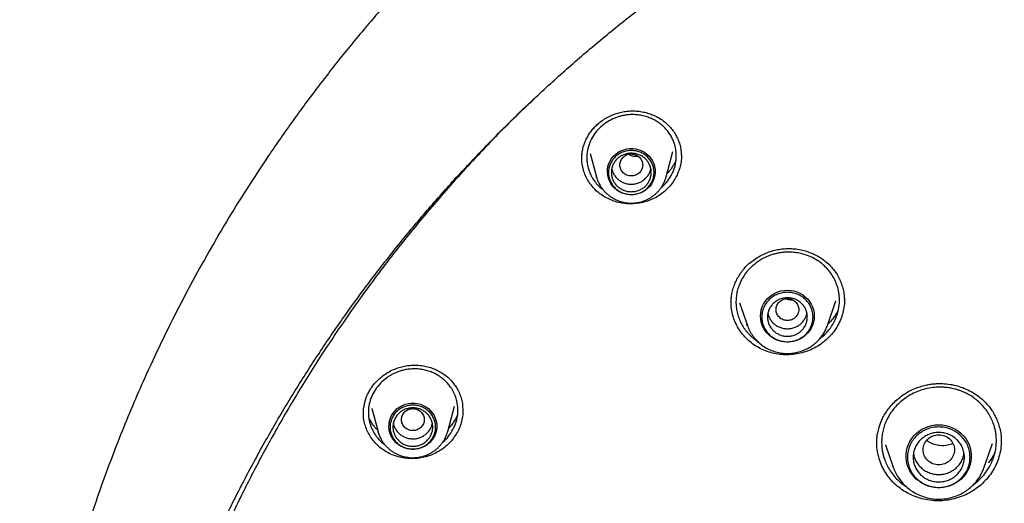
# Model space of a CAD drawing. Header units: millimetres. Extents: x 8 to 1762, y 12 to 2705.
# Tile 76 of 115: x 801 to 836, y 2321 to 2338. Entities that reach past the tile are written whole.
import ezdxf

# ---------------------------------------------------------------- set-up
doc = ezdxf.new("R2010")
doc.units = ezdxf.units.MM

msp = doc.modelspace()

# ---------------------------------------------------------------- linework, layer by layer
at = {"color": 7, "linetype": 'Continuous', "lineweight": 30}
for p, q in [((821.192, 2333.139), (821.412, 2332.324)), ((823.859, 2332.324), (824.098, 2333.209)), ((821.419, 2332.302), (821.412, 2332.324)), ((823.682, 2331.946), (823.72, 2331.975)), ((829.522, 2327.112), (829.818, 2327.969)), ((829.81, 2327.972), (829.806, 2327.962)), ((826.438, 2327.907), (826.712, 2327.112)), ((826.716, 2327.101), (826.712, 2327.112)), ((829.252, 2326.646), (829.363, 2326.729)), ((813.525, 2324.195), (813.743, 2323.39)), ((813.534, 2324.188), (813.531, 2324.197)), ((816.189, 2323.39), (816.43, 2324.281)), ((816.714, 2324.29), (816.725, 2324.145)), ((816.72, 2324.205), (816.722, 2324.126)), ((813.231, 2324.018), (813.231, 2324.032)), ((813.749, 2323.368), (813.743, 2323.39)), ((831.256, 2322.977), (831.256, 2322.995)), ((831.563, 2322.917), (831.833, 2322.134)), ((831.568, 2322.91), (831.565, 2322.918)), ((835.027, 2322.134), (835.316, 2322.972)), ((835.623, 2323.06), (835.623, 2323.039)), ((831.838, 2322.12), (831.833, 2322.134)), ((831.834, 2322.134), (831.839, 2322.12)), ((835.017, 2322.11), (835.027, 2322.134)), ((835.027, 2322.134), (835.019, 2322.11)), ((834.663, 2321.539), (834.797, 2321.643))]:
    msp.add_line(p, q, dxfattribs=at)
at = {"color": 7, "linetype": 'Continuous', "lineweight": 30, "flags": 128}
for points in [[(822.636, 2331.698), (822.528, 2331.705), (822.422, 2331.725), (822.32, 2331.757), (822.223, 2331.802), (822.133, 2331.859), (822.051, 2331.926), (821.979, 2332.003), (821.917, 2332.088), (821.867, 2332.18), (821.83, 2332.277), (821.806, 2332.379), (821.796, 2332.482), (821.799, 2332.586), (821.816, 2332.688), (821.847, 2332.788), (821.89, 2332.882), (821.946, 2332.971), (822.013, 2333.052), (822.091, 2333.124), (822.177, 2333.187), (822.271, 2333.237), (822.371, 2333.276), (822.475, 2333.303), (822.582, 2333.316), (822.689, 2333.316), (822.796, 2333.303), (822.9, 2333.276), (823, 2333.237), (823.094, 2333.187), (823.18, 2333.124), (823.258, 2333.052), (823.325, 2332.971), (823.381, 2332.882), (823.424, 2332.788), (823.455, 2332.688), (823.472, 2332.586), (823.475, 2332.482), (823.465, 2332.379), (823.441, 2332.277), (823.404, 2332.18), (823.354, 2332.088), (823.293, 2332.003), (823.22, 2331.926), (823.138, 2331.859), (823.048, 2331.802), (822.951, 2331.757), (822.849, 2331.725), (822.743, 2331.705), (822.636, 2331.698)], [(828.117, 2326.529), (828.003, 2326.536), (827.891, 2326.556), (827.782, 2326.588), (827.678, 2326.633), (827.581, 2326.69), (827.491, 2326.758), (827.41, 2326.835), (827.34, 2326.922), (827.281, 2327.016), (827.234, 2327.116), (827.201, 2327.221), (827.18, 2327.329), (827.173, 2327.438), (827.18, 2327.548), (827.201, 2327.656), (827.234, 2327.761), (827.281, 2327.861), (827.34, 2327.955), (827.41, 2328.042), (827.491, 2328.119), (827.581, 2328.187), (827.678, 2328.244), (827.782, 2328.289), (827.891, 2328.321), (828.003, 2328.341), (828.117, 2328.348), (828.231, 2328.341), (828.343, 2328.321), (828.451, 2328.289), (828.555, 2328.244), (828.653, 2328.187), (828.743, 2328.119), (828.823, 2328.042), (828.893, 2327.955), (828.952, 2327.861), (828.999, 2327.761), (829.033, 2327.656), (829.054, 2327.548), (829.061, 2327.438), (829.054, 2327.329), (829.033, 2327.221), (828.999, 2327.116), (828.952, 2327.016), (828.893, 2326.922), (828.823, 2326.835), (828.743, 2326.758), (828.653, 2326.69), (828.555, 2326.633), (828.451, 2326.588), (828.343, 2326.556), (828.231, 2326.536), (828.117, 2326.529)], [(814.966, 2322.764), (814.859, 2322.771), (814.753, 2322.791), (814.651, 2322.824), (814.554, 2322.869), (814.463, 2322.925), (814.381, 2322.993), (814.309, 2323.069), (814.247, 2323.154), (814.198, 2323.246), (814.16, 2323.344), (814.136, 2323.445), (814.126, 2323.548), (814.13, 2323.652), (814.147, 2323.754), (814.177, 2323.854), (814.221, 2323.949), (814.277, 2324.038), (814.344, 2324.119), (814.421, 2324.191), (814.508, 2324.253), (814.601, 2324.304), (814.701, 2324.343), (814.805, 2324.369), (814.912, 2324.382), (815.02, 2324.382), (815.127, 2324.369), (815.231, 2324.343), (815.331, 2324.304), (815.424, 2324.253), (815.511, 2324.191), (815.588, 2324.119), (815.655, 2324.038), (815.711, 2323.949), (815.755, 2323.854), (815.785, 2323.754), (815.803, 2323.652), (815.806, 2323.548), (815.796, 2323.445), (815.772, 2323.344), (815.734, 2323.246), (815.685, 2323.154), (815.623, 2323.069), (815.551, 2322.993), (815.469, 2322.925), (815.378, 2322.869), (815.281, 2322.824), (815.179, 2322.791), (815.074, 2322.771), (814.966, 2322.764)], [(833.43, 2321.417), (833.306, 2321.424), (833.184, 2321.443), (833.064, 2321.475), (832.949, 2321.519), (832.84, 2321.575), (832.737, 2321.642), (832.642, 2321.72), (832.557, 2321.807), (832.482, 2321.902), (832.418, 2322.004), (832.366, 2322.113), (832.326, 2322.226), (832.3, 2322.343), (832.286, 2322.462), (832.286, 2322.581), (832.3, 2322.7), (832.326, 2322.817), (832.366, 2322.93), (832.418, 2323.038), (832.482, 2323.141), (832.557, 2323.236), (832.642, 2323.323), (832.737, 2323.4), (832.84, 2323.467), (832.949, 2323.523), (833.064, 2323.567), (833.184, 2323.599), (833.306, 2323.619), (833.43, 2323.625), (833.554, 2323.619), (833.677, 2323.599), (833.796, 2323.567), (833.911, 2323.523), (834.021, 2323.467), (834.124, 2323.4), (834.218, 2323.323), (834.303, 2323.236), (834.378, 2323.141), (834.442, 2323.038), (834.494, 2322.93), (834.534, 2322.817), (834.561, 2322.7), (834.574, 2322.581), (834.574, 2322.462), (834.561, 2322.343), (834.534, 2322.226), (834.494, 2322.113), (834.442, 2322.004), (834.378, 2321.902), (834.303, 2321.807), (834.218, 2321.72), (834.124, 2321.642), (834.021, 2321.575), (833.911, 2321.519), (833.796, 2321.475), (833.677, 2321.443), (833.554, 2321.424), (833.43, 2321.417)]]:
    msp.add_lwpolyline(points, dxfattribs=at)
at = {"color": 7, "linetype": 'Continuous', "lineweight": 30}
for points, knots in [([(855.494, 2356.893), (855.128, 2356.891), (854.408, 2356.887), (853.348, 2356.855), (852.326, 2356.807), (851.342, 2356.743), (850.397, 2356.665), (849.507, 2356.576), (848.67, 2356.48), (847.885, 2356.379), (847.134, 2356.271), (846.418, 2356.159), (845.684, 2356.035), (844.938, 2355.898), (844.187, 2355.749), (843.488, 2355.601), (842.883, 2355.466), (842.365, 2355.344), (841.92, 2355.235), (841.49, 2355.127), (840.715, 2354.924), (839.588, 2354.609), (838.113, 2354.152), (836.634, 2353.649), (835.154, 2353.098), (833.681, 2352.501), (832.242, 2351.869), (830.842, 2351.207), (829.48, 2350.517), (828.138, 2349.789), (826.819, 2349.026), (825.523, 2348.226), (824.25, 2347.392), (822.962, 2346.493), (821.66, 2345.529), (820.351, 2344.494), (819.075, 2343.421), (817.834, 2342.31), (816.667, 2341.197), (815.569, 2340.087), (814.539, 2338.984), (813.541, 2337.854), (812.578, 2336.696), (811.648, 2335.513), (810.754, 2334.304), (809.919, 2333.106), (809.141, 2331.922), (808.416, 2330.754), (807.724, 2329.568), (807.062, 2328.363), (806.429, 2327.134), (805.872, 2325.978), (805.384, 2324.899), (804.958, 2323.901), (804.55, 2322.886), (804.161, 2321.857), (803.823, 2320.901), (803.536, 2320.036), (803.298, 2319.279), (803.083, 2318.556), (802.889, 2317.868), (802.741, 2317.314), (802.632, 2316.886), (802.555, 2316.577), (802.482, 2316.277), (802.414, 2315.985), (802.347, 2315.694), (802.279, 2315.386), (802.203, 2315.038), (802.119, 2314.642), (802.029, 2314.196), (801.934, 2313.711), (801.838, 2313.186), (801.742, 2312.635), (801.649, 2312.059), (801.559, 2311.461), (801.479, 2310.876), (801.409, 2310.318), (801.351, 2309.815), (801.303, 2309.36), (801.265, 2308.965), (801.235, 2308.627), (801.21, 2308.329), (801.191, 2308.071), (801.175, 2307.853), (801.166, 2307.721), (801.162, 2307.661)], [0, 0, 0, 0, 0.013384, 0.026313, 0.038787, 0.050806, 0.06237, 0.073479, 0.083537, 0.093191, 0.10244, 0.111285, 0.119725, 0.129707, 0.139056, 0.147774, 0.15586, 0.16177, 0.16729, 0.172639, 0.178008, 0.196652, 0.215534, 0.234655, 0.254014, 0.27354, 0.293071, 0.311822, 0.330573, 0.349325, 0.368077, 0.386831, 0.405584, 0.424337, 0.444966, 0.465594, 0.486223, 0.506853, 0.527483, 0.546238, 0.564994, 0.583751, 0.602508, 0.621265, 0.640022, 0.65878, 0.675975, 0.693171, 0.710366, 0.727562, 0.744859, 0.762365, 0.775874, 0.789505, 0.803258, 0.817133, 0.831044, 0.841536, 0.851544, 0.861068, 0.870108, 0.878663, 0.882833, 0.886877, 0.890795, 0.894588, 0.898273, 0.902212, 0.906552, 0.911791, 0.917516, 0.923728, 0.930428, 0.937615, 0.944764, 0.952337, 0.960336, 0.96692, 0.973438, 0.979326, 0.984042, 0.988248, 0.991945, 0.995135, 0.997819, 1, 1, 1, 1]), ([(804.728, 2309.982), (804.779, 2310.202), (804.888, 2310.672), (805.07, 2311.386), (805.268, 2312.125), (805.479, 2312.861), (805.701, 2313.594), (805.935, 2314.323), (806.18, 2315.049), (806.437, 2315.771), (806.705, 2316.49), (806.985, 2317.204), (807.275, 2317.914), (807.577, 2318.62), (807.89, 2319.321), (808.214, 2320.018), (808.55, 2320.71), (808.896, 2321.397), (809.252, 2322.078), (809.62, 2322.754), (809.998, 2323.425), (810.387, 2324.09), (810.786, 2324.75), (811.196, 2325.403), (811.616, 2326.051), (812.046, 2326.692), (812.486, 2327.327), (812.937, 2327.955), (813.397, 2328.576), (813.867, 2329.191), (814.346, 2329.799), (814.835, 2330.399), (815.334, 2330.993), (815.842, 2331.579), (816.359, 2332.157), (816.885, 2332.728), (817.42, 2333.291), (817.964, 2333.846), (818.517, 2334.393), (819.078, 2334.932), (819.648, 2335.462), (820.226, 2335.984), (820.812, 2336.498), (821.407, 2337.003), (822.009, 2337.499), (822.619, 2337.986), (823.237, 2338.464), (823.862, 2338.933), (824.494, 2339.393), (825.134, 2339.844), (825.781, 2340.285), (826.434, 2340.716), (827.095, 2341.138), (827.762, 2341.55), (828.435, 2341.952), (829.115, 2342.345), (829.801, 2342.727), (830.493, 2343.099), (831.19, 2343.461), (831.894, 2343.813), (832.602, 2344.154), (833.316, 2344.485), (834.036, 2344.805), (834.76, 2345.115), (835.489, 2345.414), (836.222, 2345.703), (836.961, 2345.98), (837.703, 2346.247), (838.45, 2346.502), (839.2, 2346.747), (839.954, 2346.981), (840.712, 2347.204), (841.474, 2347.415), (842.238, 2347.615), (843.006, 2347.804), (843.776, 2347.982), (844.55, 2348.148), (845.326, 2348.303), (846.104, 2348.447), (846.884, 2348.579), (847.667, 2348.7), (848.451, 2348.809), (849.237, 2348.907), (850.024, 2348.993), (850.812, 2349.067), (851.602, 2349.13), (852.393, 2349.181), (853.184, 2349.221), (853.976, 2349.249), (854.768, 2349.266), (855.56, 2349.271), (856.353, 2349.264), (857.145, 2349.245), (857.936, 2349.215), (858.728, 2349.174), (859.518, 2349.12), (860.307, 2349.055), (861.096, 2348.979), (861.883, 2348.891), (862.668, 2348.791), (863.452, 2348.68), (864.234, 2348.558), (865.014, 2348.424), (865.792, 2348.278), (866.568, 2348.121), (867.341, 2347.953), (868.111, 2347.773), (868.878, 2347.582), (869.642, 2347.38), (870.403, 2347.167), (871.16, 2346.943), (871.914, 2346.707), (872.664, 2346.46), (873.409, 2346.203), (874.151, 2345.934), (874.889, 2345.655), (875.621, 2345.365), (876.35, 2345.064), (877.073, 2344.752), (877.791, 2344.43), (878.505, 2344.098), (879.212, 2343.755), (879.915, 2343.401), (880.611, 2343.037), (881.302, 2342.664), (881.987, 2342.28), (882.666, 2341.886), (883.338, 2341.482), (884.004, 2341.068), (884.663, 2340.645), (885.316, 2340.211), (885.961, 2339.769), (886.6, 2339.317), (887.231, 2338.855), (887.855, 2338.385), (888.471, 2337.905), (889.08, 2337.416), (889.681, 2336.919), (890.274, 2336.413), (890.859, 2335.898), (891.435, 2335.374), (892.004, 2334.842), (892.564, 2334.302), (893.115, 2333.754), (893.657, 2333.197), (894.191, 2332.633), (894.716, 2332.061), (895.231, 2331.481), (895.738, 2330.894), (896.235, 2330.299), (896.722, 2329.698), (897.2, 2329.089), (897.668, 2328.473), (898.127, 2327.85), (898.575, 2327.221), (899.014, 2326.585), (899.442, 2325.943), (899.861, 2325.295), (900.269, 2324.64), (900.666, 2323.98), (901.053, 2323.314), (901.43, 2322.642), (901.795, 2321.965), (902.15, 2321.282), (902.495, 2320.595), (902.828, 2319.902), (903.15, 2319.205), (903.461, 2318.502), (903.762, 2317.796), (904.05, 2317.085), (904.328, 2316.37), (904.594, 2315.651), (904.849, 2314.928), (905.092, 2314.202), (905.324, 2313.472), (905.545, 2312.738), (905.753, 2312.002), (905.95, 2311.262), (906.135, 2310.52), (906.257, 2310.008), (906.314, 2309.743), (906.317, 2309.727)], [0, 0, 0, 0, 0.004998, 0.010618, 0.016239, 0.021859, 0.02748, 0.0331, 0.03872, 0.044341, 0.049961, 0.055581, 0.061202, 0.066822, 0.072442, 0.078062, 0.083683, 0.089303, 0.094923, 0.100543, 0.106163, 0.111783, 0.117403, 0.123023, 0.128643, 0.134263, 0.139883, 0.145503, 0.151123, 0.156743, 0.162363, 0.167983, 0.173602, 0.179222, 0.184842, 0.190462, 0.196081, 0.201701, 0.20732, 0.21294, 0.21856, 0.224179, 0.229799, 0.235418, 0.241038, 0.246657, 0.252276, 0.257896, 0.263515, 0.269134, 0.274754, 0.280373, 0.285992, 0.291612, 0.297231, 0.30285, 0.308469, 0.314088, 0.319707, 0.325326, 0.330946, 0.336565, 0.342184, 0.347803, 0.353422, 0.359041, 0.36466, 0.370279, 0.375898, 0.381517, 0.387136, 0.392754, 0.398373, 0.403992, 0.409611, 0.41523, 0.420849, 0.426468, 0.432087, 0.437705, 0.443324, 0.448943, 0.454562, 0.460181, 0.465799, 0.471418, 0.477037, 0.482656, 0.488275, 0.493893, 0.499512, 0.505131, 0.51075, 0.516369, 0.521987, 0.527606, 0.533225, 0.538844, 0.544462, 0.550081, 0.5557, 0.561319, 0.566938, 0.572556, 0.578175, 0.583794, 0.589413, 0.595032, 0.600651, 0.60627, 0.611888, 0.617507, 0.623126, 0.628745, 0.634364, 0.639983, 0.645602, 0.651221, 0.65684, 0.662459, 0.668078, 0.673697, 0.679316, 0.684935, 0.690554, 0.696173, 0.701792, 0.707411, 0.713031, 0.71865, 0.724269, 0.729888, 0.735507, 0.741127, 0.746746, 0.752365, 0.757985, 0.763604, 0.769223, 0.774843, 0.780462, 0.786082, 0.791701, 0.797321, 0.80294, 0.80856, 0.81418, 0.819799, 0.825419, 0.831039, 0.836658, 0.842278, 0.847898, 0.853518, 0.859137, 0.864757, 0.870377, 0.875997, 0.881617, 0.887237, 0.892857, 0.898477, 0.904097, 0.909717, 0.915337, 0.920957, 0.926578, 0.932198, 0.937818, 0.943438, 0.949058, 0.954679, 0.960299, 0.965919, 0.97154, 0.97716, 0.98278, 0.988401, 0.994021, 0.999642, 1, 1, 1, 1]), ([(819.231, 2335.071), (818.832, 2334.688), (817.939, 2333.829), (816.635, 2332.435), (815.306, 2330.909), (814.051, 2329.342), (812.861, 2327.729), (811.783, 2326.137), (810.81, 2324.577), (809.968, 2323.114), (809.346, 2321.943), (809, 2321.254), (808.873, 2320.998), (808.834, 2320.918), (808.795, 2320.838), (808.756, 2320.758), (808.718, 2320.678), (808.663, 2320.564), (808.581, 2320.394), (808.464, 2320.146), (808.313, 2319.82), (808.127, 2319.41), (807.907, 2318.911), (807.66, 2318.332), (807.389, 2317.67), (807.097, 2316.925), (806.826, 2316.198), (806.58, 2315.503), (806.361, 2314.858), (806.148, 2314.199), (805.95, 2313.555), (805.773, 2312.949), (805.612, 2312.373), (805.433, 2311.697), (805.243, 2310.938), (805.053, 2310.112), (804.894, 2309.365), (804.767, 2308.72), (804.666, 2308.171), (804.604, 2307.814), (804.568, 2307.6), (804.553, 2307.509), (804.539, 2307.421), (804.525, 2307.337), (804.512, 2307.256), (804.5, 2307.178), (804.387, 2306.461), (804.204, 2305.101), (804.02, 2303.089), (803.92, 2301.071), (803.907, 2299.052), (803.98, 2297.033), (804.137, 2295.019), (804.38, 2293.013), (804.706, 2291.018), (805.115, 2289.037), (805.606, 2287.074), (806.182, 2285.132), (806.782, 2283.353), (807.227, 2282.235), (807.422, 2281.747)], [0, 0, 0, 0, 0.028217, 0.0632, 0.097484, 0.131768, 0.166053, 0.200338, 0.230509, 0.26068, 0.28723, 0.298913, 0.300443, 0.301973, 0.303503, 0.305033, 0.306563, 0.308093, 0.311589, 0.316305, 0.32224, 0.330158, 0.339545, 0.350401, 0.362726, 0.376519, 0.391781, 0.402888, 0.414661, 0.4271, 0.438745, 0.449539, 0.459861, 0.469711, 0.485812, 0.500466, 0.513674, 0.525435, 0.534588, 0.542621, 0.54427, 0.545863, 0.5474, 0.54888, 0.550304, 0.551671, 0.552981, 0.587967, 0.622951, 0.657936, 0.692921, 0.727904, 0.762886, 0.797869, 0.832856, 0.86784, 0.902823, 0.937803, 0.972785, 1, 1, 1, 1]), ([(821.441, 2334.162), (821.497, 2334.209), (821.605, 2334.3), (821.785, 2334.41), (821.969, 2334.497), (822.154, 2334.563), (822.337, 2334.607), (822.516, 2334.633), (822.688, 2334.641), (822.87, 2334.632), (823.057, 2334.604), (823.243, 2334.555), (823.434, 2334.483), (823.621, 2334.387), (823.798, 2334.265), (823.946, 2334.133), (824.072, 2333.989), (824.177, 2333.834), (824.262, 2333.672), (824.326, 2333.506), (824.369, 2333.341), (824.391, 2333.185), (824.393, 2333.089), (824.394, 2333.043)], [0, 0, 0, 0, 0.053523, 0.104965, 0.15445, 0.20204, 0.247766, 0.291659, 0.333755, 0.374051, 0.424929, 0.472587, 0.516999, 0.577424, 0.630523, 0.680577, 0.729821, 0.778336, 0.826083, 0.872984, 0.918379, 0.960693, 1, 1, 1, 1]), ([(823.72, 2331.975), (823.788, 2332.043), (823.926, 2332.183), (824.079, 2332.436), (824.183, 2332.717), (824.215, 2332.945), (824.216, 2333.105), (824.21, 2333.198), (824.197, 2333.296), (824.176, 2333.4), (824.141, 2333.518), (824.089, 2333.649), (824.013, 2333.792), (823.914, 2333.934), (823.792, 2334.07), (823.651, 2334.191), (823.501, 2334.292), (823.348, 2334.37), (823.182, 2334.434), (823.007, 2334.48), (822.827, 2334.505), (822.67, 2334.511), (822.533, 2334.504), (822.41, 2334.489), (822.289, 2334.464), (822.172, 2334.432), (822.003, 2334.371), (821.791, 2334.267), (821.642, 2334.145), (821.569, 2334.085)], [0, 0, 0, 0, 0.059646, 0.121083, 0.184318, 0.249355, 0.267847, 0.287804, 0.309224, 0.332105, 0.356444, 0.388909, 0.423643, 0.460638, 0.499886, 0.540043, 0.577924, 0.613537, 0.646889, 0.687839, 0.724796, 0.757773, 0.783135, 0.80824, 0.83309, 0.857689, 0.882038, 0.941765, 1, 1, 1, 1]), ([(820.904, 2333.131), (820.912, 2333.184), (820.927, 2333.292), (820.973, 2333.451), (821.035, 2333.608), (821.114, 2333.76), (821.208, 2333.904), (821.315, 2334.04), (821.399, 2334.122), (821.441, 2334.162)], [0, 0, 0, 0, 0.138094, 0.281128, 0.424664, 0.568485, 0.712383, 0.856222, 1, 1, 1, 1]), ([(821.569, 2334.085), (821.506, 2334.022), (821.376, 2333.893), (821.228, 2333.658), (821.12, 2333.393), (821.076, 2333.153), (821.071, 2332.953), (821.084, 2332.799), (821.115, 2332.645), (821.148, 2332.543), (821.168, 2332.491), (821.169, 2332.489), (821.171, 2332.485), (821.174, 2332.478), (821.18, 2332.461), (821.199, 2332.419), (821.234, 2332.346), (821.292, 2332.244), (821.383, 2332.117), (821.497, 2331.986), (821.597, 2331.91), (821.642, 2331.876)], [0, 0, 0, 0, 0.102106, 0.209062, 0.320942, 0.437819, 0.498233, 0.559929, 0.622915, 0.6872, 0.688665, 0.689251, 0.690414, 0.692865, 0.698436, 0.712186, 0.748876, 0.794796, 0.853151, 0.934571, 1, 1, 1, 1]), ([(820.894, 2332.963), (820.894, 2333.018), (820.894, 2333.074), (820.904, 2333.13), (820.904, 2333.131)], [0, 0, 0, 0, 0.970744, 1, 1, 1, 1]), ([(820.897, 2332.962), (820.896, 2332.978), (820.892, 2333.035), (820.901, 2333.092), (820.908, 2333.134)], [0, 0, 0, 0, 0.275896, 1, 1, 1, 1]), ([(823.842, 2331.849), (823.784, 2331.8), (823.668, 2331.703), (823.471, 2331.586), (823.262, 2331.492), (823.042, 2331.425), (822.815, 2331.385), (822.585, 2331.374), (822.355, 2331.391), (822.132, 2331.437), (821.918, 2331.51), (821.717, 2331.607), (821.531, 2331.729), (821.364, 2331.873), (821.219, 2332.037), (821.099, 2332.218), (821.004, 2332.412), (820.938, 2332.617), (820.899, 2332.814), (820.897, 2332.942), (820.897, 2332.998)], [0, 0, 0, 0, 0.056684, 0.112973, 0.169079, 0.225175, 0.281428, 0.338033, 0.394657, 0.450956, 0.507079, 0.563125, 0.61918, 0.675354, 0.731558, 0.787684, 0.843797, 0.899925, 0.956102, 1, 1, 1, 1]), ([(822.636, 2333.127), (822.583, 2333.121), (822.479, 2333.109), (822.345, 2333.02), (822.257, 2332.892), (822.225, 2332.741), (822.257, 2332.59), (822.345, 2332.461), (822.479, 2332.376), (822.636, 2332.345), (822.792, 2332.376), (822.926, 2332.461), (823.014, 2332.59), (823.046, 2332.741), (823.014, 2332.892), (822.926, 2333.02), (822.792, 2333.109), (822.688, 2333.121), (822.636, 2333.127)], [0, 0, 0, 0, 0.0625, 0.125, 0.1875, 0.25, 0.3125, 0.375, 0.4375, 0.5, 0.5625, 0.625, 0.6875, 0.75, 0.8125, 0.875, 0.9375, 1, 1, 1, 1]), ([(822.559, 2333.112), (822.573, 2333.103), (822.626, 2333.069), (822.735, 2333.048), (822.826, 2333.045), (822.87, 2333.044)], [0, 0, 0, 0, 0.157494, 0.590689, 1, 1, 1, 1]), ([(824.392, 2333.062), (824.393, 2333.046), (824.397, 2332.958), (824.375, 2332.798), (824.325, 2332.587), (824.245, 2332.382), (824.137, 2332.189), (824.005, 2332.008), (823.897, 2331.902), (823.842, 2331.849)], [0, 0, 0, 0, 0.035613, 0.196305, 0.356481, 0.516554, 0.676876, 0.837844, 1, 1, 1, 1]), ([(824.197, 2332.893), (824.181, 2332.857), (824.14, 2332.766), (824.048, 2332.626), (823.962, 2332.511), (823.902, 2332.454), (823.891, 2332.443)], [0, 0, 0, 0, 0.223083, 0.568294, 0.917518, 1, 1, 1, 1]), ([(821.95, 2332.613), (821.959, 2332.576), (821.978, 2332.495), (822.038, 2332.382), (822.122, 2332.276), (822.226, 2332.189), (822.346, 2332.122), (822.476, 2332.08), (822.613, 2332.063), (822.751, 2332.071), (822.884, 2332.106), (823.009, 2332.164), (823.08, 2332.221), (823.115, 2332.249)], [0, 0, 0, 0, 0.079444, 0.1715, 0.263555, 0.355611, 0.447666, 0.539722, 0.631778, 0.723833, 0.815889, 0.907944, 1, 1, 1, 1]), ([(823.115, 2332.249), (823.146, 2332.281), (823.21, 2332.345), (823.276, 2332.462), (823.314, 2332.553), (823.32, 2332.605), (823.321, 2332.614)], [0, 0, 0, 0, 0.313389, 0.626778, 0.940167, 1, 1, 1, 1]), ([(821.42, 2332.301), (821.427, 2332.276), (821.447, 2332.21), (821.491, 2332.108), (821.55, 2332), (821.618, 2331.901), (821.692, 2331.813), (821.774, 2331.731), (821.863, 2331.658), (821.957, 2331.593), (822.057, 2331.538), (822.16, 2331.492), (822.262, 2331.456), (822.357, 2331.432), (822.44, 2331.417), (822.531, 2331.405), (822.595, 2331.404), (822.636, 2331.403)], [0, 0, 0, 0, 0.049643, 0.127826, 0.207124, 0.27832, 0.349498, 0.420611, 0.491594, 0.562334, 0.632628, 0.702066, 0.769668, 0.832337, 0.881535, 0.925988, 1, 1, 1, 1]), ([(822.636, 2331.403), (822.677, 2331.404), (822.737, 2331.405), (822.824, 2331.416), (822.898, 2331.428), (822.986, 2331.45), (823.076, 2331.479), (823.169, 2331.516), (823.261, 2331.563), (823.352, 2331.618), (823.439, 2331.682), (823.522, 2331.755), (823.599, 2331.835), (823.669, 2331.924), (823.732, 2332.019), (823.786, 2332.121), (823.83, 2332.225), (823.85, 2332.296), (823.86, 2332.33)], [0, 0, 0, 0, 0.075709, 0.106773, 0.158329, 0.212018, 0.269746, 0.33014, 0.392649, 0.456832, 0.522382, 0.589074, 0.656743, 0.72527, 0.79457, 0.864584, 0.935276, 1, 1, 1, 1]), ([(826.768, 2329.279), (826.831, 2329.33), (826.953, 2329.432), (827.155, 2329.554), (827.36, 2329.652), (827.568, 2329.724), (827.773, 2329.774), (827.974, 2329.802), (828.169, 2329.811), (828.374, 2329.802), (828.585, 2329.77), (828.796, 2329.714), (828.986, 2329.643), (829.153, 2329.562), (829.3, 2329.474), (829.448, 2329.367), (829.596, 2329.236), (829.74, 2329.073), (829.861, 2328.897), (829.96, 2328.711), (830.036, 2328.519), (830.087, 2328.325), (830.114, 2328.142), (830.117, 2328.028), (830.118, 2327.973)], [0, 0, 0, 0, 0.052958, 0.103839, 0.152786, 0.199885, 0.24519, 0.288749, 0.330608, 0.370747, 0.421422, 0.468905, 0.513189, 0.554247, 0.592062, 0.626655, 0.676272, 0.72532, 0.773944, 0.822095, 0.869685, 0.916239, 0.959727, 1, 1, 1, 1]), ([(829.363, 2326.729), (829.437, 2326.802), (829.587, 2326.95), (829.758, 2327.216), (829.882, 2327.512), (829.931, 2327.756), (829.944, 2327.932), (829.945, 2328.038), (829.938, 2328.152), (829.922, 2328.273), (829.893, 2328.412), (829.844, 2328.568), (829.769, 2328.739), (829.668, 2328.911), (829.549, 2329.066), (829.421, 2329.198), (829.295, 2329.305), (829.147, 2329.409), (828.976, 2329.503), (828.769, 2329.588), (828.555, 2329.647), (828.344, 2329.677), (828.165, 2329.685), (828.009, 2329.678), (827.866, 2329.662), (827.727, 2329.635), (827.591, 2329.598), (827.396, 2329.53), (827.15, 2329.411), (826.977, 2329.271), (826.891, 2329.202)], [0, 0, 0, 0, 0.055296, 0.112121, 0.170476, 0.230355, 0.248651, 0.268419, 0.289657, 0.312362, 0.336532, 0.368796, 0.403338, 0.44015, 0.479226, 0.510669, 0.540608, 0.569045, 0.608878, 0.645354, 0.688769, 0.726256, 0.757831, 0.783141, 0.808205, 0.833025, 0.857604, 0.881945, 0.941691, 1, 1, 1, 1]), ([(826.15, 2328.107), (826.158, 2328.165), (826.176, 2328.285), (826.229, 2328.466), (826.3, 2328.646), (826.391, 2328.82), (826.499, 2328.985), (826.624, 2329.14), (826.72, 2329.232), (826.768, 2329.279)], [0, 0, 0, 0, 0.132351, 0.276459, 0.421055, 0.565901, 0.710763, 0.855475, 1, 1, 1, 1]), ([(826.891, 2329.202), (826.837, 2329.15), (826.727, 2329.044), (826.588, 2328.86), (826.481, 2328.674), (826.405, 2328.492), (826.353, 2328.319), (826.32, 2328.138), (826.307, 2327.952), (826.315, 2327.763), (826.347, 2327.573), (826.402, 2327.385), (826.467, 2327.234), (826.528, 2327.12), (826.578, 2327.04), (826.632, 2326.962), (826.691, 2326.888), (826.754, 2326.817), (826.821, 2326.749), (826.892, 2326.684), (826.966, 2326.624), (827.031, 2326.576), (827.072, 2326.551), (827.085, 2326.543)], [0, 0, 0, 0, 0.070907, 0.143703, 0.218411, 0.27573, 0.334147, 0.393673, 0.454317, 0.516089, 0.578998, 0.643054, 0.708268, 0.739624, 0.770223, 0.800835, 0.831461, 0.862101, 0.892754, 0.92342, 0.9541, 0.984793, 1, 1, 1, 1]), ([(826.14, 2327.902), (826.139, 2327.924), (826.135, 2327.993), (826.146, 2328.062), (826.153, 2328.109)], [0, 0, 0, 0, 0.314844, 1, 1, 1, 1]), ([(826.137, 2327.904), (826.137, 2327.967), (826.137, 2328.035), (826.149, 2328.102), (826.15, 2328.107)], [0, 0, 0, 0, 0.9279322, 1, 1, 1, 1]), ([(828.117, 2328.055), (828.065, 2328.049), (827.96, 2328.037), (827.826, 2327.948), (827.738, 2327.82), (827.706, 2327.669), (827.738, 2327.518), (827.826, 2327.389), (827.96, 2327.304), (828.117, 2327.273), (828.274, 2327.304), (828.407, 2327.389), (828.495, 2327.518), (828.528, 2327.669), (828.495, 2327.82), (828.407, 2327.948), (828.274, 2328.037), (828.169, 2328.049), (828.117, 2328.055)], [0, 0, 0, 0, 0.0625, 0.125, 0.1875, 0.25, 0.3125, 0.375, 0.4375, 0.5, 0.5625, 0.625, 0.6875, 0.75, 0.8125, 0.875, 0.9375, 1, 1, 1, 1]), ([(828.113, 2328.032), (828.157, 2328.021), (828.216, 2328.006), (828.277, 2328.01), (828.292, 2328.011)], [0, 0, 0, 0, 0.751099, 1, 1, 1, 1]), ([(830.115, 2327.995), (830.116, 2327.974), (830.121, 2327.87), (830.094, 2327.684), (830.036, 2327.443), (829.943, 2327.211), (829.819, 2326.991), (829.667, 2326.786), (829.544, 2326.666), (829.481, 2326.607)], [0, 0, 0, 0, 0.042606, 0.202096, 0.361124, 0.520076, 0.679274, 0.839081, 1, 1, 1, 1]), ([(829.481, 2326.607), (829.415, 2326.551), (829.282, 2326.442), (829.057, 2326.31), (828.819, 2326.205), (828.569, 2326.131), (828.311, 2326.088), (828.049, 2326.076), (827.788, 2326.099), (827.534, 2326.153), (827.291, 2326.238), (827.063, 2326.351), (826.852, 2326.492), (826.663, 2326.658), (826.499, 2326.847), (826.364, 2327.055), (826.257, 2327.278), (826.183, 2327.512), (826.141, 2327.734), (826.14, 2327.876), (826.14, 2327.936)], [0, 0, 0, 0, 0.056802, 0.113224, 0.169469, 0.225705, 0.282096, 0.338832, 0.395595, 0.45205, 0.508338, 0.564548, 0.620757, 0.677067, 0.733409, 0.789691, 0.845969, 0.902261, 0.958588, 1, 1, 1, 1]), ([(829.898, 2327.647), (829.881, 2327.612), (829.834, 2327.52), (829.733, 2327.374), (829.631, 2327.244), (829.558, 2327.176), (829.538, 2327.158)], [0, 0, 0, 0, 0.19991, 0.527482, 0.870229, 1, 1, 1, 1]), ([(827.43, 2327.538), (827.43, 2327.538), (827.435, 2327.494), (827.468, 2327.41), (827.53, 2327.292), (827.619, 2327.189), (827.725, 2327.105), (827.847, 2327.042), (827.979, 2327.002), (828.071, 2326.997), (828.117, 2326.995)], [0, 0, 0, 0, 0.000201, 0.14303, 0.285858, 0.428687, 0.571515, 0.714343, 0.857172, 1, 1, 1, 1]), ([(828.117, 2326.995), (828.163, 2326.997), (828.254, 2327.002), (828.386, 2327.042), (828.508, 2327.105), (828.615, 2327.189), (828.703, 2327.292), (828.766, 2327.41), (828.799, 2327.494), (828.803, 2327.538), (828.803, 2327.538)], [0, 0, 0, 0, 0.142828, 0.285657, 0.428485, 0.571313, 0.714142, 0.85697, 0.999799, 1, 1, 1, 1]), ([(826.708, 2327.105), (826.704, 2327.108), (826.69, 2327.121), (826.678, 2327.134), (826.669, 2327.144)], [0, 0, 0, 0, 0.29995, 1, 1, 1, 1]), ([(826.712, 2327.112), (826.736, 2327.051), (826.784, 2326.928), (826.89, 2326.757), (827.021, 2326.595), (827.179, 2326.449), (827.358, 2326.326), (827.553, 2326.232), (827.755, 2326.167), (827.96, 2326.131), (828.164, 2326.124), (828.365, 2326.144), (828.568, 2326.191), (828.753, 2326.263), (828.918, 2326.353), (829.062, 2326.455), (829.188, 2326.569), (829.295, 2326.692), (829.384, 2326.818), (829.463, 2326.958), (829.502, 2327.06), (829.522, 2327.112)], [0, 0, 0, 0, 0.052998, 0.10785, 0.164691, 0.223704, 0.284086, 0.343281, 0.401166, 0.457756, 0.513067, 0.567114, 0.622093, 0.683577, 0.728424, 0.776386, 0.827499, 0.86793, 0.910157, 0.954182, 1, 1, 1, 1]), ([(813.494, 2324.905), (813.533, 2324.959), (813.607, 2325.064), (813.74, 2325.204), (813.881, 2325.326), (814.043, 2325.44), (814.226, 2325.541), (814.428, 2325.623), (814.626, 2325.678), (814.816, 2325.709), (814.995, 2325.72), (815.186, 2325.714), (815.382, 2325.688), (815.575, 2325.639), (815.753, 2325.574), (815.928, 2325.487), (816.109, 2325.366), (816.266, 2325.227), (816.397, 2325.078), (816.501, 2324.928), (816.593, 2324.759), (816.664, 2324.571), (816.706, 2324.412), (816.712, 2324.316), (816.714, 2324.29)], [0, 0, 0, 0, 0.0465, 0.091195, 0.134185, 0.17552, 0.228088, 0.277812, 0.324748, 0.368868, 0.410164, 0.44864, 0.500999, 0.546898, 0.588178, 0.634157, 0.686177, 0.74436, 0.786567, 0.831419, 0.878814, 0.92864, 0.980922, 1, 1, 1, 1]), ([(816.303, 2323.336), (816.352, 2323.419), (816.45, 2323.587), (816.532, 2323.869), (816.559, 2324.166), (816.53, 2324.394), (816.488, 2324.549), (816.458, 2324.637), (816.419, 2324.729), (816.371, 2324.824), (816.306, 2324.93), (816.22, 2325.045), (816.108, 2325.165), (815.975, 2325.279), (815.82, 2325.381), (815.651, 2325.464), (815.478, 2325.526), (815.308, 2325.565), (815.13, 2325.587), (814.947, 2325.589), (814.765, 2325.571), (814.611, 2325.538), (814.479, 2325.499), (814.363, 2325.454), (814.252, 2325.401), (814.146, 2325.342), (813.998, 2325.243), (813.819, 2325.091), (813.706, 2324.937), (813.65, 2324.861)], [0, 0, 0, 0, 0.059646, 0.121083, 0.184318, 0.249355, 0.267847, 0.287804, 0.309224, 0.332105, 0.356444, 0.388909, 0.423643, 0.460638, 0.499886, 0.540043, 0.577924, 0.613537, 0.646889, 0.687839, 0.724796, 0.757773, 0.783135, 0.80824, 0.83309, 0.857689, 0.882038, 0.941765, 1, 1, 1, 1]), ([(813.23, 2324.031), (813.233, 2324.099), (813.238, 2324.245), (813.289, 2324.467), (813.37, 2324.695), (813.453, 2324.835), (813.494, 2324.905)], [0, 0, 0, 0, 0.223096, 0.482019, 0.741079, 1, 1, 1, 1]), ([(813.65, 2324.861), (813.604, 2324.783), (813.51, 2324.623), (813.428, 2324.353), (813.395, 2324.066), (813.419, 2323.83), (813.463, 2323.654), (813.504, 2323.537), (813.552, 2323.43), (813.602, 2323.341), (813.656, 2323.255), (813.726, 2323.162), (813.824, 2323.055), (813.915, 2322.968), (813.979, 2322.925), (813.996, 2322.914)], [0, 0, 0, 0, 0.121823, 0.248648, 0.380563, 0.51766, 0.574052, 0.631297, 0.689399, 0.735872, 0.773118, 0.829104, 0.895588, 0.972591, 1, 1, 1, 1]), ([(831.961, 2324.506), (832.034, 2324.566), (832.173, 2324.68), (832.399, 2324.811), (832.614, 2324.909), (832.817, 2324.979), (833.002, 2325.025), (833.167, 2325.053), (833.312, 2325.067), (833.488, 2325.075), (833.703, 2325.066), (833.959, 2325.025), (834.211, 2324.954), (834.454, 2324.856), (834.683, 2324.73), (834.894, 2324.579), (835.086, 2324.403), (835.235, 2324.222), (835.35, 2324.048), (835.438, 2323.883), (835.514, 2323.702), (835.575, 2323.5), (835.618, 2323.283), (835.623, 2323.134), (835.626, 2323.06)], [0, 0, 0, 0, 0.056608, 0.108262, 0.155157, 0.197392, 0.235021, 0.268068, 0.29654, 0.321647, 0.372267, 0.423783, 0.476208, 0.528976, 0.581669, 0.63424, 0.687283, 0.741999, 0.779521, 0.817846, 0.858531, 0.903362, 0.952239, 1, 1, 1, 1]), ([(834.797, 2321.643), (834.856, 2321.699), (834.976, 2321.812), (835.128, 2322.009), (835.246, 2322.206), (835.332, 2322.399), (835.393, 2322.582), (835.434, 2322.772), (835.453, 2322.948), (835.455, 2323.097), (835.449, 2323.219), (835.435, 2323.337), (835.411, 2323.465), (835.371, 2323.613), (835.309, 2323.783), (835.216, 2323.97), (835.092, 2324.16), (834.936, 2324.343), (834.757, 2324.505), (834.573, 2324.635), (834.399, 2324.731), (834.249, 2324.797), (834.117, 2324.845), (833.979, 2324.885), (833.821, 2324.918), (833.65, 2324.94), (833.45, 2324.949), (833.22, 2324.936), (832.962, 2324.889), (832.715, 2324.813), (832.485, 2324.709), (832.271, 2324.582), (832.145, 2324.479), (832.083, 2324.427)], [0, 0, 0, 0, 0.039307, 0.079446, 0.120415, 0.151696, 0.183443, 0.215656, 0.248332, 0.271629, 0.289718, 0.309607, 0.331293, 0.354773, 0.386639, 0.421297, 0.45874, 0.49896, 0.539986, 0.576539, 0.608627, 0.636259, 0.655161, 0.676133, 0.704941, 0.732193, 0.757891, 0.799847, 0.84115, 0.881809, 0.921832, 0.961226, 1, 1, 1, 1]), ([(831.252, 2322.994), (831.252, 2323.018), (831.253, 2323.083), (831.263, 2323.201), (831.287, 2323.358), (831.329, 2323.522), (831.385, 2323.685), (831.452, 2323.84), (831.54, 2324.004), (831.653, 2324.174), (831.791, 2324.346), (831.903, 2324.452), (831.961, 2324.506)], [0, 0, 0, 0, 0.044311, 0.117833, 0.212226, 0.32772, 0.416536, 0.514789, 0.622406, 0.739253, 0.865161, 1, 1, 1, 1]), ([(814.966, 2324.193), (814.914, 2324.187), (814.809, 2324.175), (814.676, 2324.087), (814.588, 2323.959), (814.555, 2323.807), (814.588, 2323.656), (814.676, 2323.528), (814.809, 2323.443), (814.966, 2323.412), (815.123, 2323.443), (815.256, 2323.528), (815.345, 2323.656), (815.377, 2323.807), (815.345, 2323.959), (815.256, 2324.087), (815.123, 2324.175), (815.018, 2324.187), (814.966, 2324.193)], [0, 0, 0, 0, 0.0625, 0.125, 0.1875, 0.25, 0.3125, 0.375, 0.4375, 0.5, 0.5625, 0.625, 0.6875, 0.75, 0.8125, 0.875, 0.9375, 1, 1, 1, 1]), ([(832.083, 2324.427), (832.022, 2324.371), (831.901, 2324.256), (831.748, 2324.058), (831.63, 2323.859), (831.544, 2323.665), (831.485, 2323.481), (831.444, 2323.291), (831.427, 2323.125), (831.424, 2322.984), (831.429, 2322.867), (831.443, 2322.741), (831.468, 2322.608), (831.509, 2322.455), (831.572, 2322.284), (831.666, 2322.097), (831.789, 2321.909), (831.945, 2321.727), (832.118, 2321.567), (832.248, 2321.481), (832.306, 2321.443)], [0, 0, 0, 0, 0.069258, 0.139757, 0.211513, 0.266182, 0.321573, 0.377694, 0.43455, 0.466079, 0.500235, 0.537021, 0.576442, 0.618502, 0.674784, 0.735202, 0.799765, 0.868484, 0.940947, 1, 1, 1, 1]), ([(816.455, 2323.244), (816.411, 2323.182), (816.323, 2323.06), (816.162, 2322.899), (815.984, 2322.759), (815.787, 2322.641), (815.577, 2322.548), (815.356, 2322.481), (815.128, 2322.443), (814.898, 2322.434), (814.671, 2322.453), (814.449, 2322.499), (814.236, 2322.572), (814.035, 2322.671), (813.851, 2322.795), (813.686, 2322.941), (813.543, 2323.107), (813.424, 2323.289), (813.33, 2323.485), (813.265, 2323.692), (813.23, 2323.884), (813.23, 2324.006), (813.23, 2324.055)], [0, 0, 0, 0, 0.051202, 0.102048, 0.152728, 0.203399, 0.254212, 0.305343, 0.356491, 0.407346, 0.458041, 0.508667, 0.559302, 0.610043, 0.660811, 0.71151, 0.762196, 0.812896, 0.863641, 0.914505, 0.965338, 1, 1, 1, 1]), ([(813.73, 2323.437), (813.702, 2323.465), (813.624, 2323.542), (813.518, 2323.688), (813.456, 2323.813), (813.424, 2323.877)], [0, 0, 0, 0, 0.216838, 0.60128, 1, 1, 1, 1]), ([(816.531, 2323.969), (816.521, 2323.945), (816.494, 2323.879), (816.431, 2323.77), (816.343, 2323.644), (816.272, 2323.553), (816.226, 2323.51), (816.22, 2323.505)], [0, 0, 0, 0, 0.145783, 0.398984, 0.6729, 0.961482, 1, 1, 1, 1]), ([(816.723, 2324.142), (816.724, 2324.119), (816.728, 2324.024), (816.705, 2323.856), (816.652, 2323.644), (816.571, 2323.436), (816.493, 2323.308), (816.455, 2323.244)], [0, 0, 0, 0, 0.073068, 0.303638, 0.534568, 0.766429, 1, 1, 1, 1]), ([(814.28, 2323.679), (814.281, 2323.673), (814.287, 2323.623), (814.323, 2323.533), (814.389, 2323.417), (814.48, 2323.316), (814.589, 2323.234), (814.712, 2323.174), (814.845, 2323.139), (814.983, 2323.129), (815.12, 2323.145), (815.251, 2323.186), (815.371, 2323.252), (815.477, 2323.338), (815.53, 2323.41), (815.557, 2323.446)], [0, 0, 0, 0, 0.011957, 0.094294, 0.176631, 0.258967, 0.341304, 0.423641, 0.505978, 0.588315, 0.670652, 0.752989, 0.835326, 0.917663, 1, 1, 1, 1]), ([(815.557, 2323.446), (815.58, 2323.485), (815.623, 2323.558), (815.643, 2323.64), (815.652, 2323.678)], [0, 0, 0, 0, 0.526837, 1, 1, 1, 1]), ([(813.751, 2323.368), (813.758, 2323.342), (813.777, 2323.276), (813.822, 2323.174), (813.881, 2323.066), (813.949, 2322.968), (814.023, 2322.879), (814.104, 2322.798), (814.193, 2322.724), (814.288, 2322.66), (814.388, 2322.604), (814.49, 2322.558), (814.593, 2322.522), (814.687, 2322.498), (814.771, 2322.483), (814.861, 2322.472), (814.926, 2322.47), (814.966, 2322.469)], [0, 0, 0, 0, 0.049643, 0.127826, 0.207124, 0.27832, 0.349498, 0.420611, 0.491594, 0.562334, 0.632628, 0.702066, 0.769668, 0.832337, 0.881535, 0.925988, 1, 1, 1, 1]), ([(814.966, 2322.469), (815.008, 2322.47), (815.067, 2322.472), (815.154, 2322.482), (815.228, 2322.495), (815.316, 2322.516), (815.407, 2322.545), (815.499, 2322.583), (815.592, 2322.629), (815.682, 2322.684), (815.77, 2322.748), (815.852, 2322.821), (815.929, 2322.902), (816, 2322.99), (816.063, 2323.085), (816.116, 2323.187), (816.16, 2323.291), (816.181, 2323.362), (816.19, 2323.396)], [0, 0, 0, 0, 0.075709, 0.106773, 0.158329, 0.212018, 0.269746, 0.33014, 0.392649, 0.456832, 0.522382, 0.589074, 0.656743, 0.72527, 0.79457, 0.864584, 0.935276, 1, 1, 1, 1]), ([(816.017, 2323.019), (816.056, 2323.051), (816.167, 2323.143), (816.25, 2323.26), (816.303, 2323.336)], [0, 0, 0, 0, 0.345648, 1, 1, 1, 1]), ([(833.43, 2323.278), (833.358, 2323.27), (833.215, 2323.254), (833.031, 2323.132), (832.91, 2322.956), (832.865, 2322.748), (832.91, 2322.541), (833.031, 2322.363), (833.215, 2322.247), (833.43, 2322.204), (833.646, 2322.247), (833.83, 2322.363), (833.951, 2322.541), (833.995, 2322.748), (833.951, 2322.956), (833.83, 2323.132), (833.646, 2323.254), (833.502, 2323.27), (833.43, 2323.278)], [0, 0, 0, 0, 0.0625, 0.125, 0.1875, 0.25, 0.3125, 0.375, 0.4375, 0.5, 0.5625, 0.625, 0.6875, 0.75, 0.8125, 0.875, 0.9375, 1, 1, 1, 1]), ([(834.914, 2321.52), (834.84, 2321.46), (834.693, 2321.34), (834.445, 2321.198), (834.183, 2321.086), (833.907, 2321.007), (833.623, 2320.962), (833.335, 2320.953), (833.049, 2320.981), (832.77, 2321.044), (832.504, 2321.14), (832.254, 2321.269), (832.023, 2321.426), (831.817, 2321.612), (831.639, 2321.822), (831.492, 2322.053), (831.378, 2322.301), (831.299, 2322.561), (831.256, 2322.799), (831.256, 2322.95), (831.256, 2323.01)], [0, 0, 0, 0, 0.057003, 0.113634, 0.170093, 0.226544, 0.283147, 0.340091, 0.397069, 0.453751, 0.51027, 0.566709, 0.62314, 0.679661, 0.736215, 0.79272, 0.849228, 0.905749, 0.962298, 1, 1, 1, 1]), ([(833.928, 2322.965), (833.867, 2322.942), (833.72, 2322.888), (833.494, 2322.889), (833.236, 2322.931), (833.092, 2323.018), (833.005, 2323.07)], [0, 0, 0, 0, 0.2005284, 0.4786107, 0.6824413, 1, 1, 1, 1]), ([(835.623, 2323.061), (835.625, 2323.03), (835.629, 2322.91), (835.598, 2322.699), (835.531, 2322.434), (835.426, 2322.179), (835.288, 2321.939), (835.119, 2321.715), (834.982, 2321.585), (834.914, 2321.52)], [0, 0, 0, 0, 0.052867, 0.210624, 0.367956, 0.525229, 0.682747, 0.840846, 1, 1, 1, 1]), ([(832.543, 2322.61), (832.554, 2322.557), (832.578, 2322.449), (832.655, 2322.297), (832.761, 2322.16), (832.893, 2322.046), (833.045, 2321.958), (833.213, 2321.901), (833.388, 2321.876), (833.566, 2321.885), (833.738, 2321.928), (833.899, 2322), (833.991, 2322.071), (834.037, 2322.107)], [0, 0, 0, 0, 0.086449, 0.177804, 0.269159, 0.360514, 0.451869, 0.543225, 0.63458, 0.725935, 0.81729, 0.908645, 1, 1, 1, 1]), ([(834.037, 2322.107), (834.078, 2322.148), (834.161, 2322.229), (834.249, 2322.378), (834.303, 2322.511), (834.313, 2322.595), (834.316, 2322.623)], [0, 0, 0, 0, 0.286242, 0.572485, 0.858727, 1, 1, 1, 1]), ([(835.407, 2322.665), (835.379, 2322.609), (835.317, 2322.489), (835.236, 2322.363), (835.179, 2322.297), (835.172, 2322.289)], [0, 0, 0, 0, 0.4276725, 0.9248813, 1, 1, 1, 1]), ([(831.839, 2322.12), (831.864, 2322.056), (831.918, 2321.922), (832.035, 2321.731), (832.184, 2321.547), (832.363, 2321.382), (832.567, 2321.242), (832.789, 2321.134), (833.02, 2321.06), (833.253, 2321.02), (833.485, 2321.012), (833.713, 2321.035), (833.945, 2321.089), (834.154, 2321.17), (834.343, 2321.273), (834.506, 2321.389), (834.649, 2321.519), (834.771, 2321.658), (834.871, 2321.801), (834.956, 2321.952), (834.998, 2322.059), (835.017, 2322.11)], [0, 0, 0, 0, 0.049778, 0.105143, 0.162605, 0.22231, 0.283364, 0.343205, 0.40172, 0.458923, 0.514827, 0.569445, 0.624993, 0.68711, 0.732408, 0.780838, 0.832428, 0.873222, 0.915814, 0.960206, 1, 1, 1, 1])]:
    msp.add_open_spline(points, degree=3, knots=knots, dxfattribs=at)
for points in [[(823.436, 2332.478), (823.433, 2332.428), (823.427, 2332.327), (823.379, 2332.181), (823.305, 2332.047), (823.205, 2331.93), (823.083, 2331.833), (822.944, 2331.761), (822.793, 2331.717), (822.636, 2331.702), (822.478, 2331.717), (822.327, 2331.761), (822.188, 2331.833), (822.066, 2331.93), (821.966, 2332.047), (821.892, 2332.181), (821.846, 2332.327), (821.83, 2332.478), (821.846, 2332.63), (821.892, 2332.775), (821.966, 2332.909), (822.066, 2333.027), (822.188, 2333.123), (822.327, 2333.195), (822.478, 2333.239), (822.636, 2333.254), (822.793, 2333.239), (822.944, 2333.195), (823.083, 2333.123), (823.205, 2333.027), (823.305, 2332.909), (823.379, 2332.775), (823.427, 2332.63), (823.433, 2332.529), (823.436, 2332.478)], [(822.636, 2331.804), (822.59, 2331.806), (822.498, 2331.811), (822.366, 2331.851), (822.244, 2331.914), (822.137, 2331.998), (822.05, 2332.101), (821.985, 2332.218), (821.945, 2332.346), (821.931, 2332.478), (821.945, 2332.611), (821.985, 2332.738), (822.05, 2332.855), (822.137, 2332.958), (822.244, 2333.043), (822.366, 2333.105), (822.498, 2333.144), (822.636, 2333.157), (822.773, 2333.144), (822.905, 2333.105), (823.027, 2333.043), (823.134, 2332.958), (823.221, 2332.855), (823.286, 2332.738), (823.326, 2332.611), (823.34, 2332.478), (823.326, 2332.346), (823.286, 2332.218), (823.221, 2332.101), (823.134, 2331.998), (823.027, 2331.914), (822.905, 2331.851), (822.773, 2331.811), (822.681, 2331.806), (822.636, 2331.804)], [(829.017, 2327.406), (829.013, 2327.35), (829.007, 2327.236), (828.953, 2327.072), (828.87, 2326.921), (828.757, 2326.789), (828.62, 2326.681), (828.463, 2326.6), (828.294, 2326.55), (828.117, 2326.534), (827.94, 2326.55), (827.77, 2326.6), (827.614, 2326.681), (827.476, 2326.789), (827.364, 2326.921), (827.28, 2327.072), (827.228, 2327.236), (827.211, 2327.406), (827.228, 2327.577), (827.28, 2327.74), (827.364, 2327.891), (827.476, 2328.024), (827.614, 2328.132), (827.77, 2328.213), (827.94, 2328.262), (828.117, 2328.279), (828.294, 2328.262), (828.463, 2328.213), (828.62, 2328.132), (828.757, 2328.024), (828.87, 2327.891), (828.953, 2327.74), (829.007, 2327.577), (829.013, 2327.463), (829.017, 2327.406)], [(828.117, 2326.732), (828.071, 2326.734), (827.979, 2326.739), (827.847, 2326.779), (827.725, 2326.842), (827.619, 2326.926), (827.531, 2327.029), (827.466, 2327.147), (827.426, 2327.274), (827.412, 2327.406), (827.426, 2327.539), (827.466, 2327.666), (827.531, 2327.784), (827.619, 2327.886), (827.725, 2327.971), (827.847, 2328.034), (827.979, 2328.072), (828.117, 2328.085), (828.254, 2328.072), (828.386, 2328.034), (828.508, 2327.971), (828.615, 2327.886), (828.703, 2327.784), (828.768, 2327.666), (828.808, 2327.539), (828.821, 2327.406), (828.808, 2327.274), (828.768, 2327.147), (828.703, 2327.029), (828.615, 2326.926), (828.508, 2326.842), (828.386, 2326.779), (828.254, 2326.739), (828.163, 2326.734), (828.117, 2326.732)], [(815.766, 2323.545), (815.763, 2323.494), (815.757, 2323.393), (815.71, 2323.248), (815.636, 2323.114), (815.535, 2322.996), (815.413, 2322.9), (815.274, 2322.828), (815.123, 2322.784), (814.966, 2322.769), (814.809, 2322.784), (814.658, 2322.828), (814.519, 2322.9), (814.397, 2322.996), (814.297, 2323.114), (814.222, 2323.248), (814.176, 2323.393), (814.161, 2323.545), (814.176, 2323.696), (814.222, 2323.842), (814.297, 2323.976), (814.397, 2324.093), (814.519, 2324.19), (814.658, 2324.261), (814.809, 2324.306), (814.966, 2324.321), (815.123, 2324.306), (815.274, 2324.261), (815.413, 2324.19), (815.535, 2324.093), (815.636, 2323.976), (815.71, 2323.842), (815.757, 2323.696), (815.763, 2323.595), (815.766, 2323.545)], [(815.666, 2323.545), (815.663, 2323.5), (815.658, 2323.412), (815.617, 2323.285), (815.552, 2323.167), (815.464, 2323.065), (815.357, 2322.98), (815.236, 2322.917), (815.103, 2322.879), (814.966, 2322.866), (814.829, 2322.879), (814.696, 2322.917), (814.575, 2322.98), (814.468, 2323.065), (814.38, 2323.167), (814.315, 2323.285), (814.275, 2323.412), (814.262, 2323.545), (814.275, 2323.677), (814.315, 2323.804), (814.38, 2323.922), (814.468, 2324.025), (814.575, 2324.109), (814.696, 2324.172), (814.829, 2324.21), (814.966, 2324.224), (815.103, 2324.21), (815.236, 2324.172), (815.357, 2324.109), (815.464, 2324.025), (815.552, 2323.922), (815.617, 2323.804), (815.658, 2323.677), (815.663, 2323.589), (815.666, 2323.545)], [(834.53, 2322.488), (834.526, 2322.418), (834.518, 2322.28), (834.453, 2322.08), (834.351, 2321.895), (834.213, 2321.733), (834.045, 2321.601), (833.854, 2321.502), (833.646, 2321.441), (833.43, 2321.421), (833.214, 2321.441), (833.007, 2321.502), (832.815, 2321.601), (832.647, 2321.733), (832.51, 2321.895), (832.407, 2322.08), (832.344, 2322.28), (832.323, 2322.488), (832.344, 2322.696), (832.407, 2322.896), (832.51, 2323.081), (832.647, 2323.242), (832.815, 2323.375), (833.007, 2323.473), (833.214, 2323.534), (833.43, 2323.555), (833.646, 2323.534), (833.854, 2323.473), (834.045, 2323.375), (834.213, 2323.242), (834.351, 2323.081), (834.453, 2322.896), (834.518, 2322.696), (834.526, 2322.557), (834.53, 2322.488)], [(833.43, 2321.621), (833.371, 2321.624), (833.254, 2321.63), (833.084, 2321.682), (832.927, 2321.762), (832.79, 2321.871), (832.677, 2322.003), (832.593, 2322.154), (832.542, 2322.318), (832.524, 2322.488), (832.542, 2322.658), (832.593, 2322.822), (832.677, 2322.973), (832.79, 2323.105), (832.927, 2323.214), (833.084, 2323.294), (833.254, 2323.344), (833.43, 2323.361), (833.607, 2323.344), (833.777, 2323.294), (833.933, 2323.214), (834.071, 2323.105), (834.183, 2322.973), (834.267, 2322.822), (834.319, 2322.658), (834.336, 2322.488), (834.319, 2322.318), (834.267, 2322.154), (834.183, 2322.003), (834.071, 2321.871), (833.933, 2321.762), (833.777, 2321.682), (833.607, 2321.63), (833.489, 2321.624), (833.43, 2321.621)]]:
    msp.add_open_spline(points, degree=3, dxfattribs=at)

doc.saveas('drawing.dxf')
